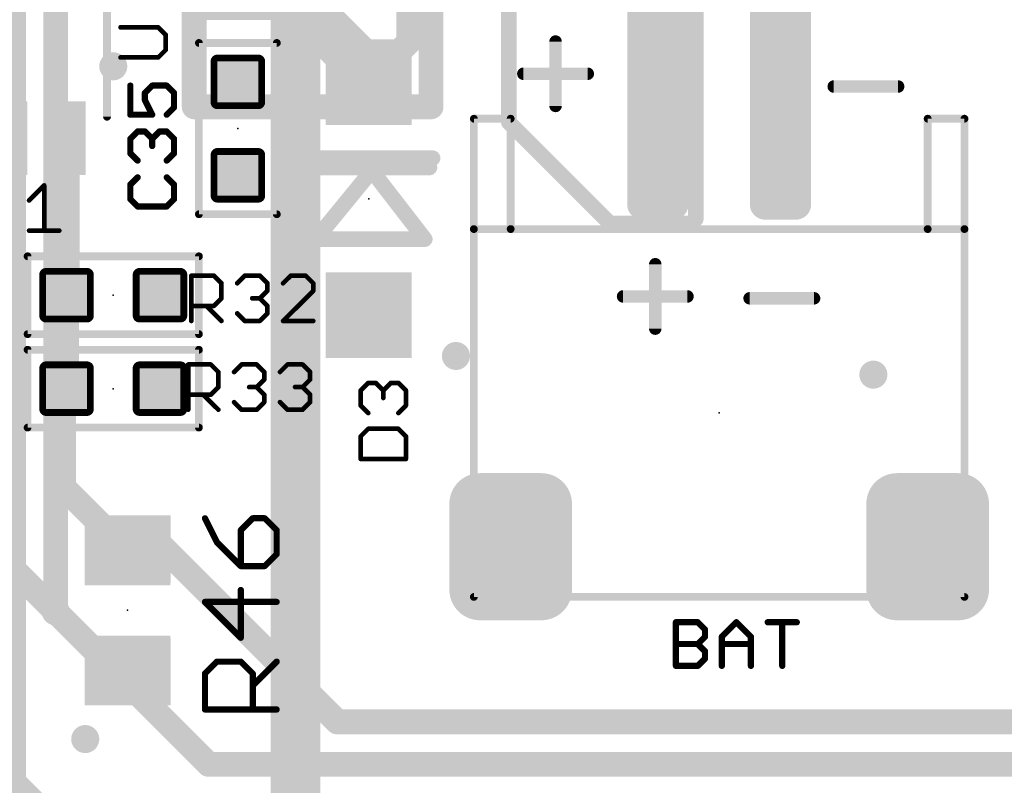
# Model space of a CAD drawing. Extents: x -10 to 150, y -20 to 180.
# Tile 51 of 70: x 16 to 32, y 125 to 138. Entities that reach past the tile are written whole.
import ezdxf

# ---------------------------------------------------------------- set-up
doc = ezdxf.new("R2010")
doc.units = 0
for name, color, linetype in [('1', 12, 'CONTINUOUS'), ('16', 132, 'CONTINUOUS'), ('18', 110, 'CONTINUOUS'), ('21', 253, 'CONTINUOUS'), ('23', 53, 'CONTINUOUS'), ('25', 253, 'CONTINUOUS')]:
    doc.layers.add(name, color=color, linetype=linetype)

# ---------------------------------------------------------------- blocks, each defined once
blk = doc.blocks.new('RECT576000X160000R50')
at = {"const_width": 0.25}
blk.add_lwpolyline([(1.675, -0.25), (1.675, 0.25, 0.4142), (1.55, 0.375), (-1.55, 0.375, 0.4142), (-1.675, 0.25), (-1.675, -0.25, 0.4142), (-1.55, -0.375), (1.55, -0.375, 0.4142)], format="xyb", close=True, dxfattribs=at)
blk.add_solid([(-1.5754, -0.2754), (1.5754, -0.2754), (-1.5754, 0.2754), (1.5754, 0.2754)])
blk = doc.blocks.new('RECT384000X320000R50')
at = {"const_width": 0.5}
blk.add_lwpolyline([(0.95, -0.5), (0.95, 0.5, 0.4142), (0.7, 0.75), (-0.7, 0.75, 0.4142), (-0.95, 0.5), (-0.95, -0.5, 0.4142), (-0.7, -0.75), (0.7, -0.75, 0.4142)], format="xyb", close=True, dxfattribs=at)
blk.add_solid([(-0.7254, -0.5254), (0.7254, -0.5254), (-0.7254, 0.5254), (0.7254, 0.5254)])
blk = doc.blocks.new('RECT142240X142240R25')
at = {"const_width": 0.1111}
blk.add_lwpolyline([(0.3889, -0.3334), (0.3889, 0.3334, 0.4142), (0.3334, 0.3889), (-0.3334, 0.3889, 0.4142), (-0.3889, 0.3334), (-0.3889, -0.3334, 0.4142), (-0.3334, -0.3889), (0.3334, -0.3889, 0.4142)], format="xyb", close=True, dxfattribs=at)
blk.add_solid([(-0.3588, -0.3588), (0.3588, -0.3588), (-0.3588, 0.3588), (0.3588, 0.3588)])
blk = doc.blocks.new('RECT')
blk.add_solid([(-0.5, -0.5), (0.5, -0.5), (-0.5, 0.5), (0.5, 0.5)])
blk = doc.blocks.new('ROUNDV')
at = {"const_width": 0.5}
blk.add_lwpolyline([(0, -0.25, 1), (0, 0.25, 1), (0, -0.25)], format="xyb", dxfattribs=at)

msp = doc.modelspace()

# ---------------------------------------------------------------- linework, layer by layer
at = {"layer": '1'}
for points, const_width in [([(27.051, 143.4592), (27.051, 134.6962)], 0.254), ([(24.003, 136.271), (24.003, 142.8496)], 0.254), ([(22.733, 136.525), (22.733, 141.605)], 0.4064), ([(18.8722, 140.0048), (18.8722, 136.525)], 0.4064), ([(26.432, 136.4838), (26.432, 139.7922)], 0.4064), ([(19.9644, 138.8434), (21.6662, 137.1416)], 0.8128), ([(19.9644, 138.8434), (20.5232, 138.2846)], 0.8128), ([(22.3712, 138.8872), (22.3712, 137.5806)], 0.4064), ([(20.5232, 138.2846), (20.5232, 137.414)], 0.8128), ([(22.3712, 137.5806), (21.717, 136.9264)], 0.4064), ([(21.6662, 137.1416), (21.6662, 137.033)], 0.8128), ([(18.8722, 136.525), (22.733, 136.525)], 0.4064), ([(25.654, 134.62), (24.003, 136.271)], 0.254), ([(16.7996, 136.0124), (16.7996, 133.4618)], 0.4064), ([(26.9748, 134.62), (25.654, 134.62)], 0.254), ([(27.051, 134.6962), (26.9748, 134.62)], 0.254), ([(16.7996, 133.4618), (16.7894, 133.4516)], 0.4064), ([(16.7894, 131.9276), (16.7894, 133.4516)], 0.4064), ([(16.7894, 131.9276), (16.7411, 131.9276)], 0.4064), ([(16.7411, 131.9276), (16.7411, 130.3172)], 0.4064), ([(16.7411, 130.3172), (17.7851, 129.2733)], 0.4064), ([(16.6116, 128.2954), (14.8844, 130.0226)], 0.4064), ([(17.7851, 129.2733), (17.8765, 129.3647)], 0.4064), ([(17.7851, 129.3132), (17.8003, 129.2979)], 0.4064), ([(17.7851, 129.2733), (17.8003, 129.2733)], 0.4064), ([(17.8003, 129.2979), (17.8003, 129.2733)], 0.4064), ([(17.8765, 129.3647), (18.3337, 129.3647)], 0.4064), ([(21.2065, 126.492), (18.3337, 129.3647)], 0.4064), ([(16.6116, 128.2954), (17.7152, 127.1918)], 0.4064), ([(16.3478, 124.8), (13.8684, 127.2794)], 0.8128), ([(17.7851, 127.3132), (17.7152, 127.2433)], 0.4064), ([(17.7152, 127.2433), (17.7152, 127.1918)], 0.4064), ([(17.7152, 127.1918), (19.107, 125.8)], 0.4064), ([(59.6058, 126.492), (21.2065, 126.492)], 0.4064), ([(19.107, 125.8), (58.9026, 125.8)], 0.4064)]:
    msp.add_lwpolyline(points, dxfattribs=dict(at, const_width=const_width))
for points, const_width in [([(20.3795, 138.1409, 1), (20.6669, 138.4283)], 0.4064), ([(22.443, 137.5088, 1), (22.2994, 137.6524)], 0.2032), ([(20.32, 137.414, 1), (20.7264, 137.414)], 0.4064), ([(22.2696, 137.5806, 1), (22.4728, 137.5806)], 0.2032), ([(21.8694, 137.1416, 1), (21.463, 137.1416)], 0.4064), ([(21.5225, 136.9979, 1), (21.8099, 137.2853)], 0.4064), ([(21.463, 137.033, 1), (21.8694, 137.033)], 0.4064), ([(21.6452, 136.9982, 1), (21.7888, 136.8546)], 0.2032), ([(18.8722, 136.6266, 1), (18.8722, 136.4234)], 0.2032), ([(22.733, 136.4234, 1), (22.733, 136.6266)], 0.2032), ([(18.7706, 136.525, 1), (18.9738, 136.525)], 0.2032), ([(22.6314, 136.525, 1), (22.8346, 136.525)], 0.2032), ([(26.3304, 136.4838, 1), (26.5336, 136.4838)], 0.2032), ([(24.0479, 136.3159, 1), (23.9581, 136.2261)], 0.127), ([(23.9395, 136.271, 1), (24.0665, 136.271)], 0.127), ([(16.9012, 136.0124, 1), (16.698, 136.0124)], 0.2032), ([(25.654, 134.6835, 1), (25.654, 134.5565)], 0.127), ([(25.6091, 134.5751, 1), (25.6989, 134.6649)], 0.127), ([(26.9299, 134.6649, 1), (27.0197, 134.5751)], 0.127), ([(26.9748, 134.5565, 1), (26.9748, 134.6835)], 0.127), ([(26.9875, 134.6962, 1), (27.1145, 134.6962)], 0.127), ([(27.0959, 134.6513, 1), (27.0061, 134.7411)], 0.127), ([(16.891, 133.4516, 1), (16.6878, 133.4516)], 0.2032), ([(16.7176, 133.5234, 1), (16.8612, 133.3798)], 0.2032), ([(16.8714, 133.39, 1), (16.7278, 133.5336)], 0.2032), ([(16.698, 133.4618, 1), (16.9012, 133.4618)], 0.2032), ([(16.7411, 132.0292, 1), (16.7411, 131.826)], 0.2032), ([(16.8427, 131.9276, 1), (16.6395, 131.9276)], 0.2032), ([(16.6878, 131.9276, 1), (16.891, 131.9276)], 0.2032), ([(16.7894, 131.826, 1), (16.7894, 132.0292)], 0.2032), ([(16.813, 130.3891, 1), (16.6693, 130.2454)], 0.2032), ([(16.6395, 130.3172, 1), (16.8427, 130.3172)], 0.2032), ([(17.8569, 129.385, 1), (17.7132, 129.2413)], 0.2032), ([(17.7851, 129.3749, 1), (17.7851, 129.1717)], 0.2032), ([(17.7132, 129.3451, 1), (17.8569, 129.2015)], 0.2032), ([(17.9019, 129.2979, 1), (17.6987, 129.2979)], 0.2032), ([(17.7132, 129.2015, 1), (17.8569, 129.3451)], 0.2032), ([(17.7285, 129.2261, 1), (17.8722, 129.3698)], 0.2032), ([(17.8765, 129.4663, 1), (17.8765, 129.2631)], 0.2032), ([(17.8003, 129.1717, 1), (17.8003, 129.3749)], 0.2032), ([(17.9484, 129.2929, 1), (17.8047, 129.4366)], 0.2032), ([(18.4056, 129.4366, 1), (18.2619, 129.2929)], 0.2032), ([(18.3337, 129.2631, 1), (18.3337, 129.4663)], 0.2032), ([(17.6987, 129.2733, 1), (17.9019, 129.2733)], 0.2032), ([(16.6834, 128.3672, 1), (16.5398, 128.2236)], 0.2032), ([(16.5398, 128.2236, 1), (16.6834, 128.3672)], 0.2032), ([(17.8569, 127.2413, 1), (17.7132, 127.385)], 0.2032), ([(17.8168, 127.2433, 1), (17.6136, 127.2433)], 0.2032), ([(17.6434, 127.3152, 1), (17.7871, 127.1715)], 0.2032), ([(17.7871, 127.2636, 1), (17.6434, 127.1199)], 0.2032), ([(17.6434, 127.1199, 1), (17.7871, 127.2636)], 0.2032), ([(17.6136, 127.1918, 1), (17.8168, 127.1918)], 0.2032), ([(21.2065, 126.5936, 1), (21.2065, 126.3904)], 0.2032), ([(21.1346, 126.4202, 1), (21.2783, 126.5638)], 0.2032), ([(19.107, 125.9016, 1), (19.107, 125.6984)], 0.2032), ([(19.0352, 125.7282, 1), (19.1788, 125.8718)], 0.2032)]:
    msp.add_lwpolyline(points, format="xyb", dxfattribs=dict(at, const_width=const_width))
at = {"layer": '16'}
for points, const_width in [([(15.9258, 53.5178), (15.9258, 140.7922)], 0.4064), ([(16.6116, 128.2954), (16.6116, 139.7508)], 0.4064), ([(20.5232, 137.414), (20.5232, 124.8)], 0.8128)]:
    msp.add_lwpolyline(points, dxfattribs=dict(at, const_width=const_width))
for points, const_width in [([(20.7264, 137.414, 1), (20.32, 137.414)], 0.4064), ([(16.51, 128.2954, 1), (16.7132, 128.2954)], 0.2032)]:
    msp.add_lwpolyline(points, format="xyb", dxfattribs=dict(at, const_width=const_width))
at = {"layer": '21'}
for points, const_width in [([(17.4496, 136.3624), (17.4496, 138.2624)], 0.127), ([(18.9484, 134.7724), (18.9484, 137.5664)], 0.127), ([(18.9484, 137.5664), (20.2184, 137.5664)], 0.127), ([(20.2184, 137.5664), (20.2184, 134.7724)], 0.127), ([(24.7643, 136.5388), (24.7643, 137.5896)], 0.2032), ([(24.2389, 137.0642), (25.2897, 137.0642)], 0.2032), ([(29.3, 136.8559), (30.3508, 136.8559)], 0.2032), ([(23.432, 134.5308), (23.432, 136.3308)], 0.127), ([(23.432, 136.3308), (24.032, 136.3308)], 0.127), ([(24.032, 136.3308), (24.032, 134.5308)], 0.127), ([(30.832, 134.5308), (30.832, 136.3308)], 0.127), ([(30.832, 136.3308), (31.432, 136.3308)], 0.127), ([(31.432, 136.3308), (31.432, 134.5308)], 0.127), ([(22.7584, 135.6868), (20.828, 135.6868)], 0.254), ([(22.7076, 135.5344), (20.8534, 135.5344)], 0.254), ([(21.7678, 135.4836), (20.8534, 134.366)], 0.254), ([(21.7678, 135.4836), (22.6314, 134.366)], 0.254), ([(20.2184, 134.7724), (18.9484, 134.7724)], 0.127), ([(23.432, 134.5308), (24.032, 134.5308)], 0.127), ([(23.432, 128.5308), (23.432, 134.5308)], 0.127), ([(24.032, 134.5308), (30.832, 134.5308)], 0.127), ([(30.832, 134.5308), (31.432, 134.5308)], 0.127), ([(31.432, 134.5308), (31.432, 128.5308)], 0.127), ([(22.6314, 134.366), (20.8534, 134.366)], 0.254), ([(16.1544, 132.8166), (16.1544, 134.0866)], 0.127), ([(16.1544, 134.0866), (18.9484, 134.0866)], 0.127), ([(18.9484, 134.0866), (18.9484, 132.8166)], 0.127), ([(26.3899, 132.9066), (26.3899, 133.9574)], 0.2032), ([(25.8645, 133.432), (26.9153, 133.432)], 0.2032), ([(27.9284, 133.4015), (28.9792, 133.4015)], 0.2032), ([(18.9484, 132.8166), (16.1544, 132.8166)], 0.127), ([(16.1544, 131.2926), (16.1544, 132.5626)], 0.127), ([(16.1544, 132.5626), (18.9484, 132.5626)], 0.127), ([(18.9484, 132.5626), (18.9484, 131.2926)], 0.127), ([(18.9484, 131.2926), (16.1544, 131.2926)], 0.127), ([(31.432, 128.5308), (23.432, 128.5308)], 0.127)]:
    msp.add_lwpolyline(points, dxfattribs=dict(at, const_width=const_width))
for points, const_width in [([(18.9484, 137.5982, 1), (18.9484, 137.5347)], 0.0635), ([(18.9801, 137.5664, 1), (18.9167, 137.5664)], 0.0635), ([(20.2502, 137.5664, 1), (20.1867, 137.5664)], 0.0635), ([(20.2184, 137.5347, 1), (20.2184, 137.5982)], 0.0635), ([(24.8151, 137.5896, 1), (24.7135, 137.5896)], 0.1016), ([(24.2389, 137.115, 1), (24.2389, 137.0134)], 0.1016), ([(25.2897, 137.0134, 1), (25.2897, 137.115)], 0.1016), ([(29.3, 136.9067, 1), (29.3, 136.8051)], 0.1016), ([(30.3508, 136.8051, 1), (30.3508, 136.9067)], 0.1016), ([(24.7135, 136.5388, 1), (24.8151, 136.5388)], 0.1016), ([(17.4179, 136.3624, 1), (17.4813, 136.3624)], 0.0635), ([(23.432, 136.3625, 1), (23.432, 136.2991)], 0.0635), ([(23.4638, 136.3308, 1), (23.4003, 136.3308)], 0.0635), ([(24.0637, 136.3308, 1), (24.0003, 136.3308)], 0.0635), ([(24.032, 136.2991, 1), (24.032, 136.3625)], 0.0635), ([(30.8637, 136.3308, 1), (30.8003, 136.3308)], 0.0635), ([(30.832, 136.3625, 1), (30.832, 136.2991)], 0.0635), ([(31.4638, 136.3308, 1), (31.4003, 136.3308)], 0.0635), ([(31.432, 136.2991, 1), (31.432, 136.3625)], 0.0635), ([(20.828, 135.7503, 1), (20.828, 135.6233)], 0.127), ([(22.7584, 135.6233, 1), (22.7584, 135.7503)], 0.127), ([(20.8534, 135.5979, 1), (20.8534, 135.4709)], 0.127), ([(21.818, 135.5224, 1), (21.7176, 135.4448)], 0.127), ([(21.8169, 135.4434, 1), (21.7187, 135.5238)], 0.127), ([(22.7076, 135.4709, 1), (22.7076, 135.5979)], 0.127), ([(18.9484, 134.8041, 1), (18.9484, 134.7407)], 0.0635), ([(18.9167, 134.7724, 1), (18.9801, 134.7724)], 0.0635), ([(20.1867, 134.7724, 1), (20.2502, 134.7724)], 0.0635), ([(20.2184, 134.7407, 1), (20.2184, 134.8041)], 0.0635), ([(23.432, 134.5625, 1), (23.432, 134.4991)], 0.0635), ([(23.4638, 134.5308, 1), (23.4003, 134.5308)], 0.0635), ([(23.4003, 134.5308, 1), (23.4638, 134.5308)], 0.0635), ([(24.032, 134.5625, 1), (24.032, 134.4991)], 0.0635), ([(24.0003, 134.5308, 1), (24.0637, 134.5308)], 0.0635), ([(24.032, 134.4991, 1), (24.032, 134.5625)], 0.0635), ([(30.832, 134.5625, 1), (30.832, 134.4991)], 0.0635), ([(30.8003, 134.5308, 1), (30.8637, 134.5308)], 0.0635), ([(30.832, 134.4991, 1), (30.832, 134.5625)], 0.0635), ([(31.4638, 134.5308, 1), (31.4003, 134.5308)], 0.0635), ([(31.4003, 134.5308, 1), (31.4638, 134.5308)], 0.0635), ([(31.432, 134.4991, 1), (31.432, 134.5625)], 0.0635), ([(20.8534, 134.4295, 1), (20.8534, 134.3025)], 0.127), ([(20.8043, 134.4062, 1), (20.9025, 134.3258)], 0.127), ([(22.5812, 134.3272, 1), (22.6816, 134.4048)], 0.127), ([(22.6314, 134.3025, 1), (22.6314, 134.4295)], 0.127), ([(16.1862, 134.0866, 1), (16.1227, 134.0866)], 0.0635), ([(16.1544, 134.1183, 1), (16.1544, 134.0549)], 0.0635), ([(18.9801, 134.0866, 1), (18.9167, 134.0866)], 0.0635), ([(18.9484, 134.0549, 1), (18.9484, 134.1183)], 0.0635), ([(26.4407, 133.9574, 1), (26.3391, 133.9574)], 0.1016), ([(25.8645, 133.4828, 1), (25.8645, 133.3812)], 0.1016), ([(26.9153, 133.3812, 1), (26.9153, 133.4828)], 0.1016), ([(27.9284, 133.4523, 1), (27.9284, 133.3507)], 0.1016), ([(28.9792, 133.3507, 1), (28.9792, 133.4523)], 0.1016), ([(26.3391, 132.9066, 1), (26.4407, 132.9066)], 0.1016), ([(16.1544, 132.8483, 1), (16.1544, 132.7849)], 0.0635), ([(16.1227, 132.8166, 1), (16.1862, 132.8166)], 0.0635), ([(18.9167, 132.8166, 1), (18.9801, 132.8166)], 0.0635), ([(18.9484, 132.7849, 1), (18.9484, 132.8483)], 0.0635), ([(16.1862, 132.5626, 1), (16.1227, 132.5626)], 0.0635), ([(16.1544, 132.5943, 1), (16.1544, 132.5309)], 0.0635), ([(18.9801, 132.5626, 1), (18.9167, 132.5626)], 0.0635), ([(18.9484, 132.5309, 1), (18.9484, 132.5943)], 0.0635), ([(16.1544, 131.3243, 1), (16.1544, 131.2609)], 0.0635), ([(18.9484, 131.2609, 1), (18.9484, 131.3243)], 0.0635), ([(16.1227, 131.2926, 1), (16.1862, 131.2926)], 0.0635), ([(18.9167, 131.2926, 1), (18.9801, 131.2926)], 0.0635), ([(23.432, 128.5625, 1), (23.432, 128.4991)], 0.0635), ([(23.4003, 128.5308, 1), (23.4638, 128.5308)], 0.0635), ([(31.4003, 128.5308, 1), (31.4638, 128.5308)], 0.0635), ([(31.432, 128.4991, 1), (31.432, 128.5625)], 0.0635)]:
    msp.add_lwpolyline(points, format="xyb", dxfattribs=dict(at, const_width=const_width))
at = {"layer": '23'}
for p in [(19.5834, 136.1694), (21.717, 135.0264), (17.5514, 133.4516), (17.5514, 131.9276), (27.432, 131.5308), (17.7851, 128.3132)]:
    msp.add_point(p, dxfattribs=at)
at = {"layer": '25'}
for points, const_width in [([(18.2846, 137.8216), (17.6703, 137.8216)], 0.0762), ([(18.4075, 137.6987), (18.2846, 137.8216)], 0.0762), ([(18.4075, 137.453), (18.4075, 137.6987)], 0.0762), ([(18.2846, 137.3301), (18.4075, 137.453)], 0.0762), ([(17.6703, 137.3301), (18.2846, 137.3301)], 0.0762), ([(17.8302, 136.8708), (17.8302, 136.3962)], 0.1016), ([(18.0675, 136.7521), (18.1861, 136.8708)], 0.1016), ([(18.0675, 136.6335), (18.0675, 136.7521)], 0.1016), ([(18.1861, 136.8708), (18.4234, 136.8708)], 0.1016), ([(18.4234, 136.8708), (18.542, 136.7521)], 0.1016), ([(18.542, 136.7521), (18.542, 136.5149)], 0.1016), ([(18.1861, 136.3962), (18.0675, 136.6335)], 0.1016), ([(18.542, 136.5149), (18.4234, 136.3962)], 0.1016), ([(17.8302, 136.3962), (18.1861, 136.3962)], 0.1016), ([(17.8302, 136.0037), (17.9488, 136.1224)], 0.1016), ([(17.9488, 136.1224), (18.0675, 136.1224)], 0.1016), ([(18.0675, 136.1224), (18.1861, 136.0037)], 0.1016), ([(18.1861, 136.0037), (18.3047, 136.1224)], 0.1016), ([(18.3047, 136.1224), (18.4234, 136.1224)], 0.1016), ([(18.4234, 136.1224), (18.542, 136.0037)], 0.1016), ([(17.8302, 135.7665), (17.8302, 136.0037)], 0.1016), ([(18.1861, 136.0037), (18.1861, 135.8851)], 0.1016), ([(18.542, 136.0037), (18.542, 135.7665)], 0.1016), ([(17.9488, 135.6478), (17.8302, 135.7665)], 0.1016), ([(18.542, 135.7665), (18.4234, 135.6478)], 0.1016), ([(17.9488, 135.3739), (17.8302, 135.2553)], 0.1016), ([(18.542, 135.2553), (18.4234, 135.3739)], 0.1016), ([(16.1789, 134.9972), (16.4247, 135.2429)], 0.0762), ([(16.4247, 135.2429), (16.4247, 134.5057)], 0.0762), ([(17.8302, 135.2553), (17.8302, 135.018)], 0.1016), ([(18.542, 135.018), (18.542, 135.2553)], 0.1016), ([(17.8302, 135.018), (17.9488, 134.8994)], 0.1016), ([(18.4234, 134.8994), (18.542, 135.018)], 0.1016), ([(17.9488, 134.8994), (18.4234, 134.8994)], 0.1016), ([(16.1789, 134.5057), (16.6704, 134.5057)], 0.0762), ([(18.8241, 133.0325), (18.8241, 133.7697)], 0.0762), ([(18.8241, 133.7697), (19.1927, 133.7697)], 0.0762), ([(19.1927, 133.7697), (19.3155, 133.6469)], 0.0762), ([(19.5725, 133.6469), (19.6953, 133.7697)], 0.0762), ([(19.6953, 133.7697), (19.9411, 133.7697)], 0.0762), ([(19.9411, 133.7697), (20.064, 133.6469)], 0.0762), ([(20.4438, 133.7697), (20.3209, 133.6469)], 0.0762), ([(20.6895, 133.7697), (20.4438, 133.7697)], 0.0762), ([(20.8124, 133.6469), (20.6895, 133.7697)], 0.0762), ([(19.3155, 133.6469), (19.3155, 133.4011)], 0.0762), ([(20.064, 133.6469), (20.064, 133.524)], 0.0762), ([(20.8124, 133.524), (20.8124, 133.6469)], 0.0762), ([(19.3155, 133.4011), (19.1927, 133.2782)], 0.0762), ([(19.9411, 133.4011), (19.8182, 133.4011)], 0.0762), ([(20.064, 133.524), (19.9411, 133.4011)], 0.0762), ([(19.9411, 133.4011), (20.064, 133.2782)], 0.0762), ([(20.3209, 133.0325), (20.8124, 133.524)], 0.0762), ([(19.1927, 133.2782), (18.8241, 133.2782)], 0.0762), ([(19.0698, 133.2782), (19.3155, 133.0325)], 0.0762), ([(20.064, 133.2782), (20.064, 133.1554)], 0.0762), ([(19.6953, 133.0325), (19.5725, 133.1554)], 0.0762), ([(20.064, 133.1554), (19.9411, 133.0325)], 0.0762), ([(19.9411, 133.0325), (19.6953, 133.0325)], 0.0762), ([(20.8124, 133.0325), (20.3209, 133.0325)], 0.0762), ([(18.7733, 131.5847), (18.7733, 132.3219)], 0.0762), ([(18.7733, 132.3219), (19.1419, 132.3219)], 0.0762), ([(19.1419, 132.3219), (19.2647, 132.1991)], 0.0762), ([(19.5217, 132.1991), (19.6445, 132.3219)], 0.0762), ([(19.6445, 132.3219), (19.8903, 132.3219)], 0.0762), ([(19.8903, 132.3219), (20.0132, 132.1991)], 0.0762), ([(20.2701, 132.1991), (20.393, 132.3219)], 0.0762), ([(20.393, 132.3219), (20.6387, 132.3219)], 0.0762), ([(20.6387, 132.3219), (20.7616, 132.1991)], 0.0762), ([(19.2647, 132.1991), (19.2647, 131.9533)], 0.0762), ([(20.0132, 132.1991), (20.0132, 132.0762)], 0.0762), ([(20.7616, 132.1991), (20.7616, 132.0762)], 0.0762), ([(19.2647, 131.9533), (19.1419, 131.8304)], 0.0762), ([(19.8903, 131.9533), (19.7674, 131.9533)], 0.0762), ([(20.0132, 132.0762), (19.8903, 131.9533)], 0.0762), ([(19.8903, 131.9533), (20.0132, 131.8304)], 0.0762), ([(20.6387, 131.9533), (20.5158, 131.9533)], 0.0762), ([(20.7616, 132.0762), (20.6387, 131.9533)], 0.0762), ([(20.6387, 131.9533), (20.7616, 131.8304)], 0.0762), ([(21.5861, 131.8985), (21.7089, 132.0214)], 0.0762), ([(21.7089, 132.0214), (21.8318, 132.0214)], 0.0762), ([(21.8318, 132.0214), (21.9547, 131.8985)], 0.0762), ([(21.9547, 131.8985), (22.0776, 132.0214)], 0.0762), ([(22.0776, 132.0214), (22.2004, 132.0214)], 0.0762), ([(22.2004, 132.0214), (22.3233, 131.8985)], 0.0762), ([(19.1419, 131.8304), (18.7733, 131.8304)], 0.0762), ([(19.019, 131.8304), (19.2647, 131.5847)], 0.0762), ([(20.0132, 131.8304), (20.0132, 131.7076)], 0.0762), ([(20.7616, 131.8304), (20.7616, 131.7076)], 0.0762), ([(21.5861, 131.6528), (21.5861, 131.8985)], 0.0762), ([(21.9547, 131.8985), (21.9547, 131.7756)], 0.0762), ([(22.3233, 131.8985), (22.3233, 131.6528)], 0.0762), ([(19.6445, 131.5847), (19.5217, 131.7076)], 0.0762), ([(20.0132, 131.7076), (19.8903, 131.5847)], 0.0762), ([(20.393, 131.5847), (20.2701, 131.7076)], 0.0762), ([(20.7616, 131.7076), (20.6387, 131.5847)], 0.0762), ([(21.7089, 131.5299), (21.5861, 131.6528)], 0.0762), ([(22.3233, 131.6528), (22.2004, 131.5299)], 0.0762), ([(19.8903, 131.5847), (19.6445, 131.5847)], 0.0762), ([(20.6387, 131.5847), (20.393, 131.5847)], 0.0762), ([(21.7089, 131.273), (21.5861, 131.1501)], 0.0762), ([(21.5861, 131.1501), (21.5861, 130.7815)], 0.0762), ([(22.2004, 131.273), (21.7089, 131.273)], 0.0762), ([(22.3233, 131.1501), (22.2004, 131.273)], 0.0762), ([(22.3233, 130.7815), (22.3233, 131.1501)], 0.0762), ([(21.5861, 130.7815), (22.3233, 130.7815)], 0.0762), ([(19.0465, 129.8136), (19.2414, 129.4238)], 0.1016), ([(19.8261, 129.8136), (19.6312, 129.6187)], 0.1016), ([(20.021, 129.8136), (19.8261, 129.8136)], 0.1016), ([(20.2159, 129.6187), (20.021, 129.8136)], 0.1016), ([(19.6312, 129.6187), (19.6312, 129.034)], 0.1016), ([(20.2159, 129.2289), (20.2159, 129.6187)], 0.1016), ([(19.2414, 129.4238), (19.6312, 129.034)], 0.1016), ([(20.021, 129.034), (20.2159, 129.2289)], 0.1016), ([(19.6312, 129.034), (20.021, 129.034)], 0.1016), ([(19.6312, 127.8646), (19.6312, 128.6442)], 0.1016), ([(20.2159, 128.4493), (19.0465, 128.4493)], 0.1016), ([(19.0465, 128.4493), (19.6312, 127.8646)], 0.1016), ([(26.7266, 127.4064), (26.7266, 128.1182)], 0.1016), ([(26.7266, 128.1182), (27.0825, 128.1182)], 0.1016), ([(27.0825, 128.1182), (27.2011, 127.9996)], 0.1016), ([(27.475, 127.8809), (27.7122, 128.1182)], 0.1016), ([(27.7122, 128.1182), (27.9495, 127.8809)], 0.1016), ([(28.2234, 128.1182), (28.6979, 128.1182)], 0.1016), ([(28.4607, 127.4064), (28.4607, 128.1182)], 0.1016), ([(27.2011, 127.9996), (27.2011, 127.8809)], 0.1016), ([(26.7266, 127.7623), (27.0825, 127.7623)], 0.1016), ([(27.2011, 127.8809), (27.0825, 127.7623)], 0.1016), ([(27.0825, 127.7623), (27.2011, 127.6437)], 0.1016), ([(27.475, 127.4064), (27.475, 127.8809)], 0.1016), ([(27.475, 127.7623), (27.9495, 127.7623)], 0.1016), ([(27.9495, 127.8809), (27.9495, 127.4064)], 0.1016), ([(27.2011, 127.6437), (27.2011, 127.525)], 0.1016), ([(19.0465, 127.2799), (19.2414, 127.4748)], 0.1016), ([(19.2414, 127.4748), (19.6312, 127.4748)], 0.1016), ([(19.6312, 127.4748), (19.8261, 127.2799)], 0.1016), ([(19.8261, 127.085), (20.2159, 127.4748)], 0.1016), ([(27.2011, 127.525), (27.0825, 127.4064)], 0.1016), ([(19.0465, 126.6952), (19.0465, 127.2799)], 0.1016), ([(19.8261, 127.2799), (19.8261, 126.6952)], 0.1016), ([(27.0825, 127.4064), (26.7266, 127.4064)], 0.1016), ([(20.2159, 126.6952), (19.0465, 126.6952)], 0.1016)]:
    msp.add_lwpolyline(points, dxfattribs=dict(at, const_width=const_width))
for points, const_width in [([(17.6703, 137.8406, 1), (17.6703, 137.8025)], 0.0381), ([(18.2981, 137.8351, 1), (18.2712, 137.8081)], 0.0381), ([(18.2846, 137.8025, 1), (18.2846, 137.8406)], 0.0381), ([(18.4266, 137.6987, 1), (18.3885, 137.6987)], 0.0381), ([(18.394, 137.6852, 1), (18.421, 137.7122)], 0.0381), ([(18.3885, 137.453, 1), (18.4266, 137.453)], 0.0381), ([(18.421, 137.4395, 1), (18.394, 137.4664)], 0.0381), ([(17.6703, 137.3492, 1), (17.6703, 137.3111)], 0.0381), ([(18.2712, 137.3436, 1), (18.2981, 137.3166)], 0.0381), ([(18.2846, 137.3111, 1), (18.2846, 137.3492)], 0.0381), ([(17.8556, 136.8708, 1), (17.8048, 136.8708)], 0.0508), ([(18.0929, 136.7521, 1), (18.0421, 136.7521)], 0.0508), ([(18.1861, 136.8962, 1), (18.1861, 136.8454)], 0.0508), ([(18.2041, 136.8528, 1), (18.1681, 136.8887)], 0.0508), ([(18.4413, 136.8887, 1), (18.4054, 136.8528)], 0.0508), ([(18.4234, 136.8454, 1), (18.4234, 136.8962)], 0.0508), ([(18.5674, 136.7521, 1), (18.5166, 136.7521)], 0.0508), ([(18.0902, 136.6449, 1), (18.0447, 136.6221)], 0.0508), ([(18.0495, 136.7701, 1), (18.0854, 136.7342)], 0.0508), ([(18.0421, 136.6335, 1), (18.0929, 136.6335)], 0.0508), ([(18.524, 136.7342, 1), (18.56, 136.7701)], 0.0508), ([(18.5166, 136.5149, 1), (18.5674, 136.5149)], 0.0508), ([(18.56, 136.4969, 1), (18.524, 136.5328)], 0.0508), ([(17.8302, 136.4216, 1), (17.8302, 136.3708)], 0.0508), ([(17.8048, 136.3962, 1), (17.8556, 136.3962)], 0.0508), ([(18.1634, 136.3849, 1), (18.2088, 136.4076)], 0.0508), ([(18.1861, 136.3708, 1), (18.1861, 136.4216)], 0.0508), ([(18.4054, 136.4142, 1), (18.4413, 136.3783)], 0.0508), ([(17.9488, 136.1478, 1), (17.9488, 136.097)], 0.0508), ([(17.9668, 136.1044, 1), (17.9309, 136.1403)], 0.0508), ([(18.0854, 136.1403, 1), (18.0495, 136.1044)], 0.0508), ([(18.0675, 136.097, 1), (18.0675, 136.1478)], 0.0508), ([(18.3047, 136.1478, 1), (18.3047, 136.097)], 0.0508), ([(18.3227, 136.1044, 1), (18.2868, 136.1403)], 0.0508), ([(18.4413, 136.1403, 1), (18.4054, 136.1044)], 0.0508), ([(18.4234, 136.097, 1), (18.4234, 136.1478)], 0.0508), ([(17.8556, 136.0037, 1), (17.8048, 136.0037)], 0.0508), ([(17.8122, 136.0217, 1), (17.8482, 135.9858)], 0.0508), ([(18.2115, 136.0037, 1), (18.1607, 136.0037)], 0.0508), ([(18.1681, 136.0217, 1), (18.2041, 135.9858)], 0.0508), ([(18.1681, 135.9858, 1), (18.2041, 136.0217)], 0.0508), ([(18.5674, 136.0037, 1), (18.5166, 136.0037)], 0.0508), ([(18.524, 135.9858, 1), (18.56, 136.0217)], 0.0508), ([(18.1607, 135.8851, 1), (18.2115, 135.8851)], 0.0508), ([(17.8482, 135.7844, 1), (17.8122, 135.7485)], 0.0508), ([(17.8048, 135.7665, 1), (17.8556, 135.7665)], 0.0508), ([(17.9309, 135.6299, 1), (17.9668, 135.6658)], 0.0508), ([(18.4054, 135.6658, 1), (18.4413, 135.6299)], 0.0508), ([(18.5166, 135.7665, 1), (18.5674, 135.7665)], 0.0508), ([(18.56, 135.7485, 1), (18.524, 135.7844)], 0.0508), ([(17.9668, 135.356, 1), (17.9309, 135.3919)], 0.0508), ([(18.4413, 135.3919, 1), (18.4054, 135.356)], 0.0508), ([(16.4437, 135.2429, 1), (16.4056, 135.2429)], 0.0381), ([(16.4381, 135.2295, 1), (16.4112, 135.2564)], 0.0381), ([(17.8122, 135.2733, 1), (17.8482, 135.2373)], 0.0508), ([(17.8556, 135.2553, 1), (17.8048, 135.2553)], 0.0508), ([(18.5674, 135.2553, 1), (18.5166, 135.2553)], 0.0508), ([(18.524, 135.2373, 1), (18.56, 135.2733)], 0.0508), ([(17.8482, 135.036, 1), (17.8122, 135.0001)], 0.0508), ([(17.8048, 135.018, 1), (17.8556, 135.018)], 0.0508), ([(18.5166, 135.018, 1), (18.5674, 135.018)], 0.0508), ([(18.56, 135.0001, 1), (18.524, 135.036)], 0.0508), ([(16.1654, 135.0107, 1), (16.1924, 134.9837)], 0.0381), ([(17.9488, 134.9248, 1), (17.9488, 134.874)], 0.0508), ([(17.9309, 134.8814, 1), (17.9668, 134.9174)], 0.0508), ([(18.4054, 134.9174, 1), (18.4413, 134.8814)], 0.0508), ([(18.4234, 134.874, 1), (18.4234, 134.9248)], 0.0508), ([(16.1789, 134.5248, 1), (16.1789, 134.4867)], 0.0381), ([(16.4056, 134.5057, 1), (16.4437, 134.5057)], 0.0381), ([(16.6704, 134.4867, 1), (16.6704, 134.5248)], 0.0381), ([(18.8431, 133.7697, 1), (18.805, 133.7697)], 0.0381), ([(18.8241, 133.7888, 1), (18.8241, 133.7507)], 0.0381), ([(19.2061, 133.7832, 1), (19.1792, 133.7563)], 0.0381), ([(19.1927, 133.7507, 1), (19.1927, 133.7888)], 0.0381), ([(19.6953, 133.7888, 1), (19.6953, 133.7507)], 0.0381), ([(19.7088, 133.7563, 1), (19.6819, 133.7832)], 0.0381), ([(19.9546, 133.7832, 1), (19.9276, 133.7563)], 0.0381), ([(19.9411, 133.7507, 1), (19.9411, 133.7888)], 0.0381), ([(20.4438, 133.7888, 1), (20.4438, 133.7507)], 0.0381), ([(20.4572, 133.7563, 1), (20.4303, 133.7832)], 0.0381), ([(20.703, 133.7832, 1), (20.676, 133.7563)], 0.0381), ([(20.6895, 133.7507, 1), (20.6895, 133.7888)], 0.0381), ([(19.3346, 133.6469, 1), (19.2965, 133.6469)], 0.0381), ([(19.3021, 133.6334, 1), (19.329, 133.6603)], 0.0381), ([(19.559, 133.6603, 1), (19.5859, 133.6334)], 0.0381), ([(20.083, 133.6469, 1), (20.0449, 133.6469)], 0.0381), ([(20.0505, 133.6334, 1), (20.0774, 133.6603)], 0.0381), ([(20.3074, 133.6603, 1), (20.3344, 133.6334)], 0.0381), ([(20.8314, 133.6469, 1), (20.7933, 133.6469)], 0.0381), ([(20.7989, 133.6334, 1), (20.8258, 133.6603)], 0.0381), ([(19.329, 133.3876, 1), (19.3021, 133.4146)], 0.0381), ([(19.8182, 133.4202, 1), (19.8182, 133.3821)], 0.0381), ([(19.9546, 133.4146, 1), (19.9276, 133.3876)], 0.0381), ([(19.9276, 133.4146, 1), (19.9546, 133.3876)], 0.0381), ([(19.9411, 133.3821, 1), (19.9411, 133.4202)], 0.0381), ([(20.0449, 133.524, 1), (20.083, 133.524)], 0.0381), ([(20.0774, 133.5105, 1), (20.0505, 133.5375)], 0.0381), ([(20.7933, 133.524, 1), (20.8314, 133.524)], 0.0381), ([(20.8258, 133.5105, 1), (20.7989, 133.5375)], 0.0381), ([(18.8241, 133.2973, 1), (18.8241, 133.2592)], 0.0381), ([(19.0833, 133.2917, 1), (19.0563, 133.2648)], 0.0381), ([(19.1792, 133.2917, 1), (19.2061, 133.2648)], 0.0381), ([(19.1927, 133.2592, 1), (19.1927, 133.2973)], 0.0381), ([(19.2965, 133.4011, 1), (19.3346, 133.4011)], 0.0381), ([(20.083, 133.2782, 1), (20.0449, 133.2782)], 0.0381), ([(20.0505, 133.2648, 1), (20.0774, 133.2917)], 0.0381), ([(19.5859, 133.1688, 1), (19.559, 133.1419)], 0.0381), ([(20.0449, 133.1554, 1), (20.083, 133.1554)], 0.0381), ([(20.0774, 133.1419, 1), (20.0505, 133.1688)], 0.0381), ([(18.805, 133.0325, 1), (18.8431, 133.0325)], 0.0381), ([(19.3021, 133.019, 1), (19.329, 133.046)], 0.0381), ([(19.6953, 133.0515, 1), (19.6953, 133.0135)], 0.0381), ([(19.6819, 133.019, 1), (19.7088, 133.046)], 0.0381), ([(19.9276, 133.046, 1), (19.9546, 133.019)], 0.0381), ([(19.9411, 133.0135, 1), (19.9411, 133.0515)], 0.0381), ([(20.3209, 133.0515, 1), (20.3209, 133.0135)], 0.0381), ([(20.3074, 133.046, 1), (20.3344, 133.019)], 0.0381), ([(20.8124, 133.0135, 1), (20.8124, 133.0515)], 0.0381), ([(18.7733, 132.341, 1), (18.7733, 132.3029)], 0.0381), ([(18.7923, 132.3219, 1), (18.7542, 132.3219)], 0.0381), ([(19.1553, 132.3354, 1), (19.1284, 132.3085)], 0.0381), ([(19.1419, 132.3029, 1), (19.1419, 132.341)], 0.0381), ([(19.6445, 132.341, 1), (19.6445, 132.3029)], 0.0381), ([(19.658, 132.3085, 1), (19.6311, 132.3354)], 0.0381), ([(19.9038, 132.3354, 1), (19.8768, 132.3085)], 0.0381), ([(19.8903, 132.3029, 1), (19.8903, 132.341)], 0.0381), ([(20.393, 132.341, 1), (20.393, 132.3029)], 0.0381), ([(20.4064, 132.3085, 1), (20.3795, 132.3354)], 0.0381), ([(20.6522, 132.3354, 1), (20.6252, 132.3085)], 0.0381), ([(20.6387, 132.3029, 1), (20.6387, 132.341)], 0.0381), ([(19.2838, 132.1991, 1), (19.2457, 132.1991)], 0.0381), ([(19.2513, 132.1856, 1), (19.2782, 132.2125)], 0.0381), ([(19.5082, 132.2125, 1), (19.5351, 132.1856)], 0.0381), ([(20.0322, 132.1991, 1), (19.9941, 132.1991)], 0.0381), ([(19.9997, 132.1856, 1), (20.0266, 132.2125)], 0.0381), ([(20.2566, 132.2125, 1), (20.2836, 132.1856)], 0.0381), ([(20.7806, 132.1991, 1), (20.7425, 132.1991)], 0.0381), ([(20.7481, 132.1856, 1), (20.775, 132.2125)], 0.0381), ([(19.2782, 131.9398, 1), (19.2513, 131.9668)], 0.0381), ([(19.7674, 131.9724, 1), (19.7674, 131.9343)], 0.0381), ([(19.9038, 131.9668, 1), (19.8768, 131.9398)], 0.0381), ([(19.8768, 131.9668, 1), (19.9038, 131.9398)], 0.0381), ([(19.8903, 131.9343, 1), (19.8903, 131.9724)], 0.0381), ([(19.9941, 132.0762, 1), (20.0322, 132.0762)], 0.0381), ([(20.0266, 132.0627, 1), (19.9997, 132.0897)], 0.0381), ([(20.5158, 131.9724, 1), (20.5158, 131.9343)], 0.0381), ([(20.6522, 131.9668, 1), (20.6252, 131.9398)], 0.0381), ([(20.6252, 131.9668, 1), (20.6522, 131.9398)], 0.0381), ([(20.6387, 131.9343, 1), (20.6387, 131.9724)], 0.0381), ([(20.7425, 132.0762, 1), (20.7806, 132.0762)], 0.0381), ([(20.775, 132.0627, 1), (20.7481, 132.0897)], 0.0381), ([(21.7089, 132.0404, 1), (21.7089, 132.0023)], 0.0381), ([(21.7224, 132.0079, 1), (21.6955, 132.0348)], 0.0381), ([(21.8453, 132.0348, 1), (21.8183, 132.0079)], 0.0381), ([(21.8318, 132.0023, 1), (21.8318, 132.0404)], 0.0381), ([(22.0776, 132.0404, 1), (22.0776, 132.0023)], 0.0381), ([(22.091, 132.0079, 1), (22.0641, 132.0348)], 0.0381), ([(22.2139, 132.0348, 1), (22.187, 132.0079)], 0.0381), ([(22.2004, 132.0023, 1), (22.2004, 132.0404)], 0.0381), ([(18.7733, 131.8495, 1), (18.7733, 131.8114)], 0.0381), ([(19.0325, 131.8439, 1), (19.0055, 131.817)], 0.0381), ([(19.1284, 131.8439, 1), (19.1553, 131.817)], 0.0381), ([(19.1419, 131.8114, 1), (19.1419, 131.8495)], 0.0381), ([(19.2457, 131.9533, 1), (19.2838, 131.9533)], 0.0381), ([(20.0322, 131.8304, 1), (19.9941, 131.8304)], 0.0381), ([(19.9997, 131.817, 1), (20.0266, 131.8439)], 0.0381), ([(20.7806, 131.8304, 1), (20.7425, 131.8304)], 0.0381), ([(20.7481, 131.817, 1), (20.775, 131.8439)], 0.0381), ([(21.5726, 131.912, 1), (21.5995, 131.885)], 0.0381), ([(21.6051, 131.8985, 1), (21.567, 131.8985)], 0.0381), ([(21.9737, 131.8985, 1), (21.9356, 131.8985)], 0.0381), ([(21.9412, 131.912, 1), (21.9682, 131.885)], 0.0381), ([(21.9412, 131.885, 1), (21.9682, 131.912)], 0.0381), ([(22.3423, 131.8985, 1), (22.3042, 131.8985)], 0.0381), ([(22.3098, 131.885, 1), (22.3368, 131.912)], 0.0381), ([(19.5351, 131.721, 1), (19.5082, 131.6941)], 0.0381), ([(19.9941, 131.7076, 1), (20.0322, 131.7076)], 0.0381), ([(20.0266, 131.6941, 1), (19.9997, 131.721)], 0.0381), ([(20.2836, 131.721, 1), (20.2566, 131.6941)], 0.0381), ([(20.7425, 131.7076, 1), (20.7806, 131.7076)], 0.0381), ([(20.775, 131.6941, 1), (20.7481, 131.721)], 0.0381), ([(21.5995, 131.6662, 1), (21.5726, 131.6393)], 0.0381), ([(21.567, 131.6528, 1), (21.6051, 131.6528)], 0.0381), ([(21.9356, 131.7756, 1), (21.9737, 131.7756)], 0.0381), ([(22.3042, 131.6528, 1), (22.3423, 131.6528)], 0.0381), ([(22.3368, 131.6393, 1), (22.3098, 131.6662)], 0.0381), ([(18.7542, 131.5847, 1), (18.7923, 131.5847)], 0.0381), ([(19.2513, 131.5712, 1), (19.2782, 131.5982)], 0.0381), ([(19.6445, 131.6037, 1), (19.6445, 131.5657)], 0.0381), ([(19.6311, 131.5712, 1), (19.658, 131.5982)], 0.0381), ([(19.8768, 131.5982, 1), (19.9038, 131.5712)], 0.0381), ([(19.8903, 131.5657, 1), (19.8903, 131.6037)], 0.0381), ([(20.393, 131.6037, 1), (20.393, 131.5657)], 0.0381), ([(20.3795, 131.5712, 1), (20.4064, 131.5982)], 0.0381), ([(20.6252, 131.5982, 1), (20.6522, 131.5712)], 0.0381), ([(20.6387, 131.5657, 1), (20.6387, 131.6037)], 0.0381), ([(21.6955, 131.5164, 1), (21.7224, 131.5434)], 0.0381), ([(22.187, 131.5434, 1), (22.2139, 131.5164)], 0.0381), ([(21.5726, 131.1636, 1), (21.5995, 131.1366)], 0.0381), ([(21.6051, 131.1501, 1), (21.567, 131.1501)], 0.0381), ([(21.7089, 131.292, 1), (21.7089, 131.2539)], 0.0381), ([(21.7224, 131.2595, 1), (21.6955, 131.2864)], 0.0381), ([(22.2139, 131.2864, 1), (22.187, 131.2595)], 0.0381), ([(22.2004, 131.2539, 1), (22.2004, 131.292)], 0.0381), ([(22.3423, 131.1501, 1), (22.3042, 131.1501)], 0.0381), ([(22.3098, 131.1366, 1), (22.3368, 131.1636)], 0.0381), ([(21.5861, 130.8005, 1), (21.5861, 130.7624)], 0.0381), ([(21.567, 130.7815, 1), (21.6051, 130.7815)], 0.0381), ([(22.3042, 130.7815, 1), (22.3423, 130.7815)], 0.0381), ([(22.3233, 130.7624, 1), (22.3233, 130.8005)], 0.0381), ([(19.0692, 129.8249, 1), (19.0237, 129.8022)], 0.0508), ([(19.8261, 129.839, 1), (19.8261, 129.7882)], 0.0508), ([(19.844, 129.7956, 1), (19.8081, 129.8316)], 0.0508), ([(20.0389, 129.8316, 1), (20.003, 129.7956)], 0.0508), ([(20.021, 129.7882, 1), (20.021, 129.839)], 0.0508), ([(19.6132, 129.6367, 1), (19.6491, 129.6007)], 0.0508), ([(19.6566, 129.6187, 1), (19.6058, 129.6187)], 0.0508), ([(20.2413, 129.6187, 1), (20.1905, 129.6187)], 0.0508), ([(20.1979, 129.6007, 1), (20.2338, 129.6367)], 0.0508), ([(19.2593, 129.4418, 1), (19.2234, 129.4058)], 0.0508), ([(19.2186, 129.4124, 1), (19.2641, 129.4351)], 0.0508), ([(20.1905, 129.2289, 1), (20.2413, 129.2289)], 0.0508), ([(20.2338, 129.2109, 1), (20.1979, 129.2469)], 0.0508), ([(19.6312, 129.0594, 1), (19.6312, 129.0086)], 0.0508), ([(19.6058, 129.034, 1), (19.6566, 129.034)], 0.0508), ([(19.6132, 129.016, 1), (19.6491, 129.052)], 0.0508), ([(20.003, 129.052, 1), (20.0389, 129.016)], 0.0508), ([(20.021, 129.0086, 1), (20.021, 129.0594)], 0.0508), ([(19.6566, 128.6442, 1), (19.6058, 128.6442)], 0.0508), ([(19.0644, 128.4673, 1), (19.0285, 128.4313)], 0.0508), ([(19.0465, 128.4747, 1), (19.0465, 128.4239)], 0.0508), ([(20.2159, 128.4239, 1), (20.2159, 128.4747)], 0.0508), ([(26.752, 128.1182, 1), (26.7012, 128.1182)], 0.0508), ([(26.7266, 128.1436, 1), (26.7266, 128.0928)], 0.0508), ([(27.1004, 128.1362, 1), (27.0645, 128.1002)], 0.0508), ([(27.0825, 128.0928, 1), (27.0825, 128.1436)], 0.0508), ([(27.7302, 128.1362, 1), (27.6943, 128.1002)], 0.0508), ([(27.7302, 128.1002, 1), (27.6943, 128.1362)], 0.0508), ([(28.2234, 128.1436, 1), (28.2234, 128.0928)], 0.0508), ([(28.4861, 128.1182, 1), (28.4353, 128.1182)], 0.0508), ([(28.6979, 128.0928, 1), (28.6979, 128.1436)], 0.0508), ([(27.2265, 127.9996, 1), (27.1757, 127.9996)], 0.0508), ([(27.1831, 127.9816, 1), (27.2191, 128.0175)], 0.0508), ([(19.6058, 127.8646, 1), (19.6566, 127.8646)], 0.0508), ([(19.6132, 127.8466, 1), (19.6491, 127.8826)], 0.0508), ([(26.7266, 127.7877, 1), (26.7266, 127.7369)], 0.0508), ([(27.1004, 127.7803, 1), (27.0645, 127.7443)], 0.0508), ([(27.0825, 127.7369, 1), (27.0825, 127.7877)], 0.0508), ([(27.1757, 127.8809, 1), (27.2265, 127.8809)], 0.0508), ([(27.2191, 127.863, 1), (27.1831, 127.8989)], 0.0508), ([(27.5004, 127.8809, 1), (27.4496, 127.8809)], 0.0508), ([(27.457, 127.8989, 1), (27.4929, 127.863)], 0.0508), ([(27.475, 127.7877, 1), (27.475, 127.7369)], 0.0508), ([(27.9749, 127.8809, 1), (27.9241, 127.8809)], 0.0508), ([(27.9315, 127.863, 1), (27.9675, 127.8989)], 0.0508), ([(27.9495, 127.7369, 1), (27.9495, 127.7877)], 0.0508), ([(27.0645, 127.7803, 1), (27.1004, 127.7443)], 0.0508), ([(27.2265, 127.6437, 1), (27.1757, 127.6437)], 0.0508), ([(27.1831, 127.6257, 1), (27.2191, 127.6616)], 0.0508), ([(19.2414, 127.5002, 1), (19.2414, 127.4494)], 0.0508), ([(19.2593, 127.4568, 1), (19.2234, 127.4928)], 0.0508), ([(19.6491, 127.4928, 1), (19.6132, 127.4568)], 0.0508), ([(19.6312, 127.4494, 1), (19.6312, 127.5002)], 0.0508), ([(20.2338, 127.4568, 1), (20.1979, 127.4928)], 0.0508), ([(27.1757, 127.525, 1), (27.2265, 127.525)], 0.0508), ([(27.2191, 127.5071, 1), (27.1831, 127.543)], 0.0508), ([(19.0719, 127.2799, 1), (19.0211, 127.2799)], 0.0508), ([(19.8515, 127.2799, 1), (19.8007, 127.2799)], 0.0508), ([(26.7266, 127.4318, 1), (26.7266, 127.381)], 0.0508), ([(26.7012, 127.4064, 1), (26.752, 127.4064)], 0.0508), ([(27.0645, 127.4244, 1), (27.1004, 127.3884)], 0.0508), ([(27.0825, 127.381, 1), (27.0825, 127.4318)], 0.0508), ([(27.4496, 127.4064, 1), (27.5004, 127.4064)], 0.0508), ([(27.9241, 127.4064, 1), (27.9749, 127.4064)], 0.0508), ([(28.4353, 127.4064, 1), (28.4861, 127.4064)], 0.0508), ([(19.0285, 127.2979, 1), (19.0644, 127.2619)], 0.0508), ([(19.8081, 127.2619, 1), (19.844, 127.2979)], 0.0508), ([(19.8081, 127.103, 1), (19.844, 127.067)], 0.0508), ([(19.0465, 126.7206, 1), (19.0465, 126.6698)], 0.0508), ([(19.0211, 126.6952, 1), (19.0719, 126.6952)], 0.0508), ([(19.8007, 126.6952, 1), (19.8515, 126.6952)], 0.0508), ([(20.2159, 126.6698, 1), (20.2159, 126.7206)], 0.0508)]:
    msp.add_lwpolyline(points, format="xyb", dxfattribs=dict(at, const_width=const_width))

# ---------------------------------------------------------------- block references
at = {"layer": '1'}
for p, xscale, yscale, rotation in [((19.9644, 138.8434), 1.8, 2.4, 90), ((21.717, 136.9264), 1.4, 1.4, 270), ((15.8496, 136.0124), 1.2, 0.6, 90), ((16.7996, 136.0124), 1.2, 0.6, 90), ((21.717, 133.1264), 1.4, 1.4, 270), ((17.7851, 129.3132), 1.1, 1.4, 90), ((17.7851, 127.3132), 1.1, 1.4, 90)]:
    msp.add_blockref('RECT', p, dxfattribs=dict(at, xscale=xscale, yscale=yscale, rotation=rotation))
for name, p, rotation in [('RECT576000X160000R50', (26.432, 136.4838), 90), ('RECT576000X160000R50', (28.432, 136.4838), 90), ('RECT142240X142240R25', (19.5834, 136.9314), 90), ('RECT142240X142240R25', (19.5834, 135.4074), 90), ('RECT142240X142240R25', (16.7894, 133.4516), 180), ('RECT142240X142240R25', (18.3134, 133.4516), 180), ('RECT142240X142240R25', (16.7894, 131.9276), 180), ('RECT142240X142240R25', (18.3134, 131.9276), 180), ('RECT384000X320000R50', (24.032, 129.3498), 90), ('RECT384000X320000R50', (30.832, 129.3498), 90)]:
    msp.add_blockref(name, p, dxfattribs=dict(at, rotation=rotation))
at = {"layer": '18', "xscale": 0.4572, "yscale": 0.4572}
for p in [(20.5232, 137.414), (20.5232, 137.414), (17.5514, 137.1854), (17.5514, 137.1854), (23.1394, 132.461), (23.1394, 132.461), (29.9466, 132.1562), (29.9466, 132.1562), (16.6116, 128.2954), (16.6116, 128.2954), (17.0942, 126.2126), (17.0942, 126.2126)]:
    msp.add_blockref('ROUNDV', p, dxfattribs=at)
at = {"layer": '21', "xscale": 0.65, "yscale": 1.4, "rotation": 90}
for p in [(17.7836, 129.0446), (17.7836, 127.5714)]:
    msp.add_blockref('RECT', p, dxfattribs=at)

doc.saveas('drawing.dxf')
